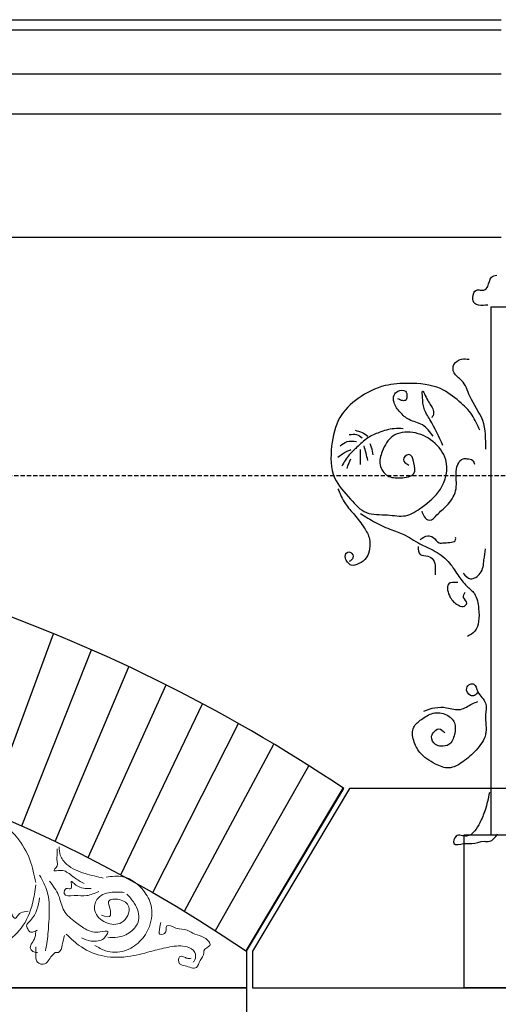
# Model space of a CAD drawing. Extents: x 0 to 286551, y -50 to 581131.
# Tile 65 of 207: x 113601 to 114323, y 559512 to 560995. Entities that reach past the tile are written whole.
import ezdxf

# ---------------------------------------------------------------- set-up
doc = ezdxf.new("R2010")
doc.units = 0
doc.header["$MEASUREMENT"] = 0
doc.linetypes.add('HIDDEN', pattern=[9.525, 6.35, -3.175])
for name, color, linetype in [('0.09', 7, 'CONTINUOUS'), ('0.13', 5, 'CONTINUOUS'), ('0.18', 1, 'CONTINUOUS'), ('0.25', 2, 'CONTINUOUS')]:
    doc.layers.add(name, color=color, linetype=linetype)
doc.layers.add('0.15 GRIJS', color=252, linetype='CONTINUOUS', lineweight=15)
doc.layers.add('HULPLIJNEN', color=252, linetype='CONTINUOUS', plot=False)

msp = doc.modelspace()

# ---------------------------------------------------------------- linework, layer by layer
at = {"layer": '0.09'}
msp.add_lwpolyline([(114339.1, 560561.6), (114311.7, 560561.6), (114311.7, 559767.2), (114339.1, 559767.2)], close=True, dxfattribs=at)
for points, knots in [([(114306.9, 560564.9), (114302.3, 560564.4), (114295.8, 560563.7), (114285.9, 560567.1), (114283, 560577), (114287.1, 560588.6), (114295.6, 560587.4), (114302.3, 560586.5), (114309.2, 560594.7), (114309.2, 560607.2), (114317.5, 560609.3), (114320.6, 560610)], [0, 0, 0, 0, 13.707005, 19.847006, 29.281051, 41.897557, 47.5414, 53.185654, 61.165989, 75.984551, 84.667914, 84.667914, 84.667914, 84.667914]), ([(114303.9, 560348), (114304, 560363), (114304.3, 560392.2), (114279.8, 560422), (114272.4, 560450.6), (114254.4, 560460.3), (114254, 560477.1), (114266.6, 560484.7), (114275, 560483.8), (114278.8, 560483.4)], [0, 0, 0, 0, 43.479939, 84.715952, 111.694028, 127.789835, 140.306948, 154.200823, 165.58428, 165.58428, 165.58428, 165.58428]), ([(114294.8, 560376.4), (114291.4, 560384.3), (114284.4, 560401), (114262.8, 560421.4), (114232.9, 560444.5), (114191.9, 560448), (114148.7, 560445.4), (114111.9, 560427.2), (114079.5, 560396.2), (114069.8, 560352), (114070, 560304.7), (114098.2, 560275.5), (114122.2, 560247.4), (114154.5, 560250.8), (114183.7, 560244), (114211.1, 560262.8), (114240.3, 560285.6), (114250.6, 560330.2), (114225.7, 560361.4), (114195.9, 560376.1), (114161.7, 560371.7), (114148, 560347.2), (114141.1, 560324.3), (114154.9, 560305.2), (114175, 560303.9), (114199.2, 560307.5), (114196.6, 560326.3), (114190.4, 560345.5), (114175.5, 560331), (114183.7, 560326.4), (114187.8, 560324.1)], [0, 0, 0, 0, 25.446533, 53.624971, 88.035911, 136.50582, 171.959465, 217.276538, 256.718654, 301.735856, 349.744584, 389.577094, 421.057127, 453.113084, 480.457483, 507.441725, 546.88449, 591.972888, 625.444201, 658.586774, 689.271775, 717.055328, 737.820327, 757.400227, 777.05113, 798.649325, 814.580094, 829.41846, 840.685506, 851.952553, 851.952553, 851.952553, 851.952553]), ([(114224.6, 560367.4), (114219.9, 560373.9), (114210.6, 560386.6), (114188.6, 560390.1), (114174.4, 560403.1), (114165.2, 560415.6), (114164, 560429), (114171.6, 560436.6), (114183.8, 560437.7), (114185.9, 560427.9), (114183.7, 560420.2), (114176.6, 560421.2), (114173.2, 560422.9), (114171.4, 560423.8)], [0, 0, 0, 0, 23.377311, 45.086203, 62.840092, 79.844025, 91.127857, 99.107996, 110.396094, 118.811013, 124.949479, 130.593322, 136.733592, 136.733592, 136.733592, 136.733592]), ([(114239.2, 560353.7), (114233.3, 560366.6), (114224.7, 560385.2), (114209.6, 560408.8), (114208.9, 560421.7), (114207.4, 560441.9), (114217.1, 560417.8), (114224.6, 560410.7), (114226, 560399.7), (114223.2, 560396.6), (114222.2, 560395.6)], [0, 0, 0, 0, 43.256587, 62.365192, 79.462501, 88.32835, 104.226152, 120.823716, 128.883477, 132.914079, 132.914079, 132.914079, 132.914079]), ([(114179.5, 560378.7), (114174.9, 560378.9), (114162.5, 560379.4), (114144.5, 560373.9), (114124.6, 560365.4), (114111, 560351.8), (114096.4, 560338.7), (114090.2, 560328.2), (114086.8, 560322.3)], [0, 0, 0, 0, 13.707005, 36.977463, 55.729806, 78.026932, 93.9875, 114.331969, 114.331969, 114.331969, 114.331969]), ([(114098.1, 560369.8), (114102, 560370.3), (114109.1, 560371.3), (114114.8, 560367), (114117.4, 560365)], [0, 0, 0, 0, 11.288097, 20.689791, 20.689791, 20.689791, 20.689791]), ([(114106.9, 560376.3), (114110.5, 560375.4), (114117.6, 560373.8), (114123.4, 560369.5), (114126.3, 560367.4)], [0, 0, 0, 0, 10.966221, 21.477747, 21.477747, 21.477747, 21.477747]), ([(114081.1, 560336), (114085.5, 560339.2), (114091.6, 560343.7), (114098.6, 560346.5), (114100.5, 560347.2)], [0, 0, 0, 0, 16.324376, 22.464755, 22.464755, 22.464755, 22.464755]), ([(114084.4, 560352.9), (114087.7, 560355.5), (114095, 560361.3), (114104.3, 560360), (114109.3, 560359.3)], [0, 0, 0, 0, 12.306101, 26.819545, 26.819545, 26.819545, 26.819545]), ([(114115, 560324.7), (114115, 560330.3), (114115, 560337.8), (114115, 560345.4), (114115, 560347.2)], [0, 0, 0, 0, 16.925332, 22.567387, 22.567387, 22.567387, 22.567387]), ([(114134.3, 560339.2), (114133.8, 560343), (114132.9, 560348.9), (114130.4, 560354.3), (114129.5, 560356.1)], [0, 0, 0, 0, 11.539919, 17.678385, 17.678385, 17.678385, 17.678385]), ([(114207.7, 560254.6), (114208.5, 560251.8), (114210.1, 560245.9), (114220.6, 560237.4), (114232, 560251.7), (114246.7, 560262.8), (114261.9, 560284.4), (114258.5, 560307.2), (114260.2, 560324), (114267.5, 560334.5), (114276.5, 560333.3), (114284.8, 560333), (114286.2, 560327.6), (114286.7, 560325.5)], [0, 0, 0, 0, 8.681164, 18.521774, 32.391918, 52.350883, 78.75484, 104.558626, 118.472046, 130.455836, 136.099679, 145.292566, 151.431032, 151.431032, 151.431032, 151.431032]), ([(114081.1, 560288.4), (114084.4, 560280.6), (114090.6, 560266.1), (114107, 560248.5), (114119.9, 560231.5), (114130, 560214.3), (114129.3, 560198.1), (114125.2, 560183.4), (114114, 560175.8), (114102, 560170.8), (114095.7, 560177.8), (114091.2, 560183.8), (114092.6, 560193.5), (114102.3, 560193.5), (114105.7, 560183.6), (114100.5, 560180.4), (114098.1, 560178.8)], [0, 0, 0, 0, 25.233076, 47.012627, 71.1951, 89.943189, 104.450815, 118.981355, 133.334734, 144.878901, 152.311052, 158.809948, 167.999587, 173.643841, 182.324852, 190.304991, 190.304991, 190.304991, 190.304991]), ([(114115, 560251.3), (114122.4, 560246.6), (114137.5, 560236.9), (114160.6, 560226.7), (114185.4, 560218.4), (114204.3, 560204.4), (114227.8, 560195.1), (114247.9, 560180.8), (114260.9, 560159.3), (114273.3, 560142.5), (114290.2, 560129.8), (114293.4, 560108.9), (114294.4, 560090), (114289.4, 560073.1), (114280.4, 560068.3), (114276.2, 560066)], [0, 0, 0, 0, 26.408649, 53.832351, 75.541243, 104.441526, 123.19375, 151.410072, 176.242279, 198.021571, 213.982336, 237.453448, 256.796764, 272.363529, 286.233674, 286.233674, 286.233674, 286.233674]), ([(114205.3, 560211.8), (114208.9, 560214.5), (114214.9, 560219), (114226.5, 560215.6), (114231.7, 560205.3), (114244.3, 560208), (114259.2, 560206.5), (114258.6, 560213.9), (114258.5, 560215.1)], [0, 0, 0, 0, 12.619585, 21.037102, 33.021354, 41.084515, 58.693448, 61.917519, 61.917519, 61.917519, 61.917519]), ([(114202.1, 560201.4), (114202.3, 560196.4), (114202.7, 560186.7), (114216.7, 560188.4), (114226.2, 560181.5), (114228.1, 560171.9), (114227.8, 560164.3), (114227.9, 560160.5), (114227.9, 560158.6)], [0, 0, 0, 0, 12.51238, 24.056547, 33.897157, 45.632903, 51.27468, 56.916457, 56.916457, 56.916457, 56.916457]), ([(114269.8, 560161.1), (114273.3, 560157.3), (114281.1, 560149), (114299.7, 560161.3), (114300.8, 560180.1), (114302.8, 560192.5), (114303.7, 560198.1)], [0, 0, 0, 0, 13.870144, 30.470984, 51.395994, 68.493303, 68.493303, 68.493303, 68.493303]), ([(114261.7, 560147.4), (114256.2, 560147.5), (114242.5, 560147.8), (114248.7, 560123.7), (114259.1, 560114.8), (114269.2, 560109.2), (114279, 560116.7), (114267.9, 560124.1), (114271.4, 560130.1), (114273, 560132.9)], [0, 0, 0, 0, 13.918643, 34.21272, 50.173289, 58.590806, 66.022957, 76.122647, 84.537448, 84.537448, 84.537448, 84.537448]), ([(114291.9, 559983.1), (114290.5, 559980.6), (114288.1, 559976.4), (114278.2, 559976.4), (114272.6, 559987.1), (114279.1, 559994.7), (114289.2, 559994.8), (114291.1, 559978.5), (114307.1, 559967.9), (114301.6, 559943.4), (114308.2, 559918.4), (114289.9, 559894), (114271.2, 559877.7), (114249, 559864.5), (114224.9, 559874.6), (114205, 559887.8), (114194.1, 559908.5), (114191.9, 559929.8), (114208, 559942), (114224.1, 559952.6), (114244.5, 559950.3), (114259.4, 559936.6), (114257.5, 559918.5), (114251.3, 559902.1), (114237.4, 559900.1), (114226.2, 559902.6), (114220.5, 559913.2), (114224.9, 559922.2), (114233.5, 559929.7), (114239.4, 559923.9), (114242.4, 559920.9)], [0, 0, 0, 0, 7.743401, 13.623997, 26.02354, 33.766941, 39.647126, 52.046863, 73.243399, 90.877944, 120.268759, 147.778623, 174.56405, 197.507162, 218.507943, 247.906249, 267.815262, 287.968829, 304.598092, 324.511399, 344.829997, 361.459064, 379.093608, 396.38641, 408.413938, 417.184106, 430.329364, 436.72478, 446.977803, 457.929778, 457.929778, 457.929778, 457.929778]), ([(114210.4, 559953.7), (114216, 559955.7), (114227.1, 559959.7), (114246, 559959.7), (114265.9, 559952.6), (114280.2, 559963.7), (114289.1, 559966.9), (114291.9, 559967.9)], [0, 0, 0, 0, 17.540414, 35.181791, 56.333865, 75.871848, 84.919117, 84.919117, 84.919117, 84.919117]), ([(114309.5, 559831.1), (114307.6, 559822.1), (114304.3, 559806.5), (114296.2, 559786.9), (114288.1, 559772.9), (114275.5, 559761.7), (114258.8, 559771.2), (114252.2, 559749), (114270.9, 559755.7), (114284.8, 559752.7), (114297.7, 559758.7), (114312.9, 559756.1), (114318.2, 559763.6), (114321.8, 559768.7)], [0, 0, 0, 0, 27.577592, 48.072722, 62.608488, 77.14672, 92.758846, 104.39739, 118.894805, 131.161563, 150.411774, 158.218042, 174.79317, 174.79317, 174.79317, 174.79317])]:
    msp.add_open_spline(points, degree=3, knots=knots, dxfattribs=at)
for points in [[(114126.3, 560331.1), (114124.4, 560338.4), (114122.5, 560345.6), (114120.6, 560352.9)], [(114094.8, 560319), (114096.7, 560323.9), (114098.6, 560328.7), (114100.5, 560333.5)]]:
    msp.add_open_spline(points, degree=3, dxfattribs=at)
at = {"layer": '0.13'}
for points in [[(110772.6, 560994.5), (114326.9, 560994.5)], [(110772.6, 560979.5), (114326.9, 560979.5)], [(110764.6, 560913), (114326.9, 560913)], [(110738.4, 560853), (114326.9, 560853)], [(110738.4, 560667.2), (114326.9, 560667.2)], [(113553.5, 559802.7), (113652.6, 560070.1)], [(113604.5, 559780.7), (113709.7, 560045.8)], [(113654.9, 559757.5), (113766.2, 560020.1)], [(113704.7, 559733), (113822, 559993.1)], [(113753.8, 559707.3), (113877, 559964.6)], [(113802.2, 559680.4), (113931.3, 559934.9)], [(113849.8, 559652.3), (113984.7, 559903.8)], [(113896.7, 559623.1), (114037.3, 559871.4)], [(113942.7, 559592.7), (114089, 559837.7)], [(113943.4, 559592.2), (114089.8, 559837.2)]]:
    msp.add_lwpolyline(points, dxfattribs=at)
msp.add_lwpolyline([(114710.4, 559537.2), (114710.4, 559592.2), (114564, 559837.2), (114098.8, 559837.2), (113952.4, 559592.2), (113952.4, 559537.2)], close=True, dxfattribs=at)
msp.add_arc((112710.9, 557775.7), 2480.2, 56.2226, 86.4036, dxfattribs=at)
at = {"layer": '0.15 GRIJS'}
for points, knots in [([(113492.2, 559806), (113499.6, 559806.3), (113523.8, 559807), (113563, 559796.2), (113598.1, 559766.6), (113618.2, 559731.4), (113623.4, 559706.9), (113625.8, 559695.3)], [0, 0, 0, 0, 21.985392, 72.763451, 117.274259, 156.651966, 191.992207, 191.992207, 191.992207, 191.992207]), ([(113657.8, 559746.2), (113657.9, 559742.7), (113658, 559736.6), (113657.2, 559728), (113660.1, 559720.6), (113650.4, 559712.5), (113660.5, 559713.5), (113667.6, 559714.7), (113678.9, 559706.9), (113687.9, 559699.6), (113695.8, 559695.3), (113698.4, 559693.9)], [0, 0, 0, 0, 10.672492, 18.143172, 25.613636, 34.218914, 37.421855, 49.166079, 57.773056, 76.139065, 84.746042, 84.746042, 84.746042, 84.746042]), ([(113727.5, 559702.2), (113718.3, 559704.3), (113699.1, 559708.5), (113675, 559718.1), (113661.5, 559734.9), (113661.2, 559745), (113661, 559749.4)], [0, 0, 0, 0, 28.385672, 59.172567, 76.089332, 88.964388, 88.964388, 88.964388, 88.964388]), ([(113631.5, 559706.7), (113635.9, 559698.5), (113647.6, 559676.7), (113645.7, 559641.4), (113643.9, 559611.9), (113641.3, 559597.7), (113640.4, 559592.8)], [0, 0, 0, 0, 27.688538, 73.335431, 101.928504, 116.782094, 116.782094, 116.782094, 116.782094]), ([(113646.3, 559697.8), (113651.6, 559690.8), (113661.9, 559677.4), (113665.6, 559651.4), (113684.3, 559636.5), (113702.6, 559623.2), (113717, 559619.1), (113737, 559624.5), (113731.4, 559614.4), (113726.4, 559609), (113717.5, 559607.2), (113706.5, 559607), (113699.2, 559610.2), (113694.4, 559612.3)], [0, 0, 0, 0, 25.972991, 50.174719, 74.352811, 94.90147, 115.517258, 126.917032, 133.116391, 141.175728, 150.459648, 158.602481, 174.051472, 174.051472, 174.051472, 174.051472]), ([(113720.8, 559682.2), (113714.7, 559679.4), (113702.4, 559673.8), (113686.8, 559677), (113665.7, 559673.6), (113670.1, 559689.4), (113683.2, 559682.3), (113676.2, 559701), (113689.7, 559687.2), (113699, 559686.4), (113708, 559686.4), (113709, 559686.4)], [0, 0, 0, 0, 19.246558, 38.464205, 53.750407, 61.878746, 69.352488, 80.024765, 85.362108, 108.994582, 112.197523, 112.197523, 112.197523, 112.197523]), ([(113714.7, 559600.9), (113720, 559597.8), (113733.5, 559589.7), (113759.8, 559590.1), (113783.8, 559605.3), (113799.7, 559629.9), (113802.8, 559659.7), (113787.2, 559687.7), (113761.7, 559707.7), (113740.4, 559704.7), (113731.8, 559703.5)], [0, 0, 0, 0, 18.206201, 46.705795, 73.376036, 100.473029, 132.311197, 157.147572, 194.611509, 219.866962, 219.866962, 219.866962, 219.866962]), ([(113625.8, 559692.1), (113624.5, 559682.8), (113621.3, 559660), (113607, 559625.7), (113579.4, 559603.1), (113557, 559591.2), (113544.9, 559588.1), (113541.1, 559587.1)], [0, 0, 0, 0, 28.102527, 69.264373, 107.329053, 132.818039, 144.673621, 144.673621, 144.673621, 144.673621]), ([(113759, 559680.6), (113752.2, 559681.1), (113737.8, 559682.3), (113716, 559674), (113711.9, 559649.4), (113730.1, 559632.9), (113757.8, 559630.1), (113772, 559658.6), (113754.1, 559671.9), (113729.8, 559670.4), (113739, 559656.2), (113738.2, 559649.6), (113739.1, 559641.9), (113731.1, 559644.3), (113724.6, 559646.2)], [0, 0, 0, 0, 20.654241, 43.968131, 60.939952, 85.285975, 108.890731, 134.848279, 152.356819, 169.334857, 183.411586, 187.344261, 190.293606, 204.062994, 204.062994, 204.062994, 204.062994]), ([(113631.5, 559672.5), (113629.4, 559660.5), (113626.7, 559645.1), (113609.9, 559631.5), (113614.1, 559625.2), (113616.7, 559620.1), (113623, 559621.1), (113626.4, 559622.8), (113628.2, 559623.7)], [0, 0, 0, 0, 36.882337, 46.819146, 53.018306, 57.088757, 62.788484, 68.989534, 68.989534, 68.989534, 68.989534]), ([(113762.8, 559678.2), (113766.8, 559673.9), (113776.9, 559663.1), (113785.2, 559639.4), (113769.4, 559619.6), (113751.2, 559612.1), (113739.2, 559612.8), (113734.3, 559613.1)], [0, 0, 0, 0, 17.928264, 44.697764, 65.69805, 86.867704, 101.524738, 101.524738, 101.524738, 101.524738]), ([(113614.4, 559652.2), (113610.3, 559651.9), (113603.3, 559651.3), (113598.3, 559645.8), (113594.9, 559640.3), (113590.4, 559644.8), (113589.8, 559650), (113585, 559654.9), (113585.6, 559659.2), (113585.9, 559661.1)], [0, 0, 0, 0, 11.658671, 19.717935, 23.171872, 27.242772, 33.442131, 40.005097, 45.702674, 45.702674, 45.702674, 45.702674]), ([(113625.8, 559621.3), (113625.5, 559617.4), (113624.8, 559608.7), (113614.7, 559599.1), (113620.4, 559591.9), (113624.5, 559590.2), (113627.4, 559590.3), (113628.2, 559590.3)], [0, 0, 0, 0, 11.654256, 26.619494, 30.689945, 36.890994, 39.33378, 39.33378, 39.33378, 39.33378]), ([(113859.7, 559581.4), (113857.7, 559581.2), (113853.6, 559580.7), (113848.8, 559584.2), (113839.7, 559585.3), (113840.7, 559571.1), (113853.5, 559570.4), (113868.9, 559562.4), (113872.5, 559579.4), (113880.1, 559586), (113878.2, 559596.1), (113894.4, 559599.8), (113878.9, 559615.2), (113866.3, 559616.3), (113852.6, 559626.1), (113839.4, 559624), (113819.4, 559635.9), (113824.5, 559617.2), (113811, 559616.5), (113812.2, 559625.5), (113813.2, 559630.7), (113814.1, 559635.1)], [0, 0, 0, 0, 5.700047, 11.900802, 17.600849, 28.18228, 36.951869, 54.225152, 66.244036, 78.985505, 82.241263, 94.344193, 108.349914, 124.075106, 136.81979, 154.226481, 168.447124, 180.298796, 188.441629, 190.883448, 204.934605, 204.934605, 204.934605, 204.934605]), ([(113668.9, 559615.6), (113667.9, 559611.3), (113665.9, 559603.1), (113663, 559589.1), (113656.3, 559590.1), (113654.3, 559590.3)], [0, 0, 0, 0, 14.215609, 26.957077, 32.656804, 32.656804, 32.656804, 32.656804]), ([(113671.6, 559618), (113678.8, 559611), (113695, 559595.5), (113729.2, 559581.8), (113767.3, 559582.8), (113799.6, 559592.2), (113827.8, 559598.9), (113850, 559601.7), (113867, 559592.5), (113867.2, 559580.6), (113863.8, 559576.7), (113862.9, 559575.7)], [0, 0, 0, 0, 30.024008, 66.916655, 106.816022, 141.970947, 167.848666, 193.905155, 207.912846, 219.308217, 223.378668, 223.378668, 223.378668, 223.378668]), ([(113625.8, 559598.5), (113625.7, 559594), (113625.5, 559586.5), (113626.6, 559573.7), (113637.8, 559571.3), (113644.6, 559576.8), (113647.7, 559583.7), (113652.3, 559587.7), (113654.3, 559589.5)], [0, 0, 0, 0, 13.83719, 23.117992, 34.776351, 38.847251, 48.78406, 56.843397, 56.843397, 56.843397, 56.843397])]:
    msp.add_open_spline(points, degree=3, knots=knots, dxfattribs=at)
at = {"layer": '0.18'}
msp.add_lwpolyline([(114271.4, 559767.2), (114391.4, 559767.2), (114391.4, 559537.2), (114271.4, 559537.2)], close=True, dxfattribs=at)
at = {"layer": '0.25'}
msp.add_lwpolyline([(113943.4, 559592.2), (113943.4, 559537.2), (111478.4, 559537.2), (111478.4, 559592.2, -0.307225)], format="xyb", close=True, dxfattribs=at)
msp.add_lwpolyline([(113943.4, 556727.2), (111478.4, 556727.2), (111478.4, 559537.2), (113943.4, 559537.2)], close=True, dxfattribs=at)
at = {"layer": 'HULPLIJNEN', "linetype": 'HIDDEN'}
msp.add_lwpolyline([(80351, 560308.2), (146944.1, 560308.2)], dxfattribs=at)

doc.saveas('drawing.dxf')
